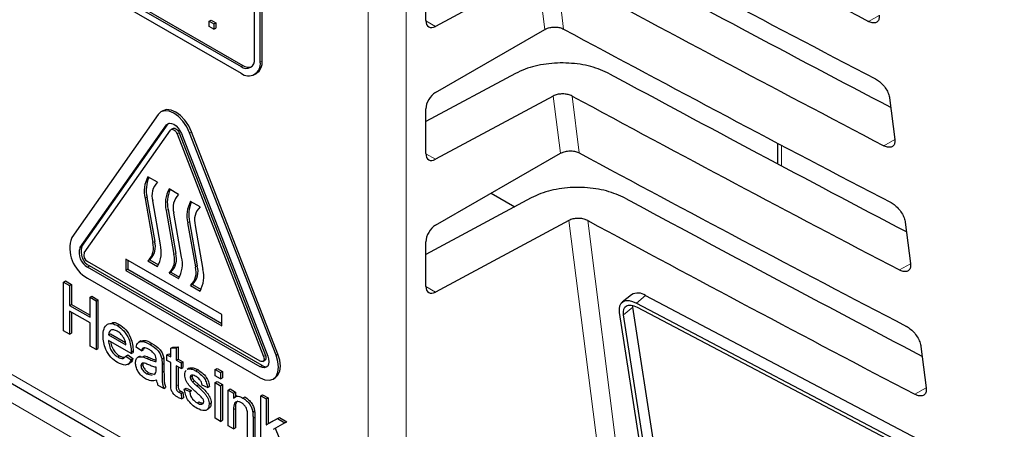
# Paper-space layout 'Blatt2' of a CAD drawing. Header units: millimetres. Extents: x 5 to 418, y 2 to 292.
# Tile 33 of 60: x 96.07 to 110.58, y 168.61 to 174.65. Entities that reach past the tile are written whole.
import ezdxf

# ---------------------------------------------------------------- set-up
doc = ezdxf.new("R2010")
doc.units = ezdxf.units.MM

psp = doc.layouts.new('Blatt2')

# ---------------------------------------------------------------- linework, layer by layer
at = {"color": 7, "linetype": 'Continuous', "lineweight": 18}
for p, q in [((101.2, 166.72), (101.2, 194.048)), ((101.761, 194.045), (101.761, 166.717)), ((103.805, 174.512), (103.697, 175.364)), ((103.975, 175.364), (104.082, 174.516)), ((108.73, 174.717), (108.573, 174.629)), ((102.054, 174.638), (102.195, 174.556)), ((99.328, 173.963), (99.357, 173.98)), ((99.611, 174.029), (99.639, 174.045)), ((104.036, 172.685), (103.929, 173.529)), ((104.206, 173.529), (104.312, 172.69)), ((98.228, 173.102), (98.256, 173.119)), ((98.387, 172.97), (98.416, 172.986)), ((98.571, 172.986), (98.599, 173.002)), ((108.962, 172.886), (108.801, 172.796)), ((102.054, 172.678), (102.195, 172.597)), ((107.293, 172.803), (107.293, 172.5)), ((97.942, 172.036), (97.914, 172.02)), ((98.253, 171.857), (98.225, 171.841)), ((98.57, 171.674), (98.542, 171.658)), ((104.597, 168.242), (104.161, 171.694)), ((104.438, 171.694), (104.871, 168.265)), ((98.056, 171.386), (98.027, 171.37)), ((96.955, 171.291), (96.984, 171.308)), ((98.367, 171.207), (98.338, 171.19)), ((97.066, 171.007), (97.094, 171.024)), ((98.683, 171.024), (98.655, 171.008)), ((109.193, 171.055), (109.029, 170.964)), ((102.054, 170.719), (102.195, 170.637)), ((105.289, 170.586), (105.155, 170.476)), ((105.1, 170.414), (104.966, 170.304)), ((95.533, 169.665), (100.917, 166.557)), ((97.945, 169.658), (97.974, 169.674)), ((99.66, 169.689), (99.688, 169.705)), ((99.844, 169.706), (99.872, 169.722)), ((98.165, 169.57), (98.193, 169.586)), ((98.165, 169.457), (98.193, 169.474)), ((99.611, 169.538), (99.639, 169.554)), ((95.642, 169.183), (101.195, 165.977)), ((98.372, 169.254), (98.401, 169.27)), ((109.425, 169.225), (109.257, 169.131)), ((99.218, 168.903), (99.246, 168.919)), ((99.505, 168.777), (99.534, 168.793))]:
    psp.add_line(p, q, dxfattribs=at)
at = {"color": 7, "linetype": 'Continuous', "lineweight": 25}
for p, q in [((85.186, 182.03), (99.328, 173.865)), ((88.807, 180.037), (99.328, 173.963)), ((88.835, 180.054), (99.357, 173.98)), ((99.639, 174.045), (99.639, 178.618)), ((99.611, 174.029), (99.611, 178.601)), ((99.526, 174.078), (99.526, 177.083)), ((102.053, 174.641), (102.053, 175.3)), ((103.697, 175.364), (102.195, 174.556)), ((98.859, 174.633), (98.887, 174.65)), ((98.859, 174.633), (98.928, 174.593)), ((98.859, 174.554), (98.859, 174.633)), ((98.928, 174.514), (98.859, 174.554)), ((98.887, 174.65), (98.956, 174.61)), ((98.928, 174.593), (98.956, 174.61)), ((98.928, 174.593), (98.928, 174.514)), ((98.956, 174.61), (98.956, 174.53)), ((98.928, 174.514), (98.956, 174.53)), ((102.195, 173.582), (103.805, 174.512)), ((99.528, 173.846), (99.557, 173.862)), ((103.373, 173.861), (102.053, 173.152)), ((103.929, 173.529), (102.195, 172.597)), ((108.885, 173.5), (108.962, 172.889)), ((98.106, 173.255), (96.833, 171.444)), ((98.177, 173.311), (98.148, 173.294)), ((102.053, 172.681), (102.053, 173.34)), ((96.955, 171.291), (98.228, 173.102)), ((96.984, 171.308), (98.256, 173.119)), ((98.256, 173.119), (98.264, 173.127)), ((97.017, 171.215), (98.289, 173.026)), ((98.327, 173.051), (98.298, 173.035)), ((98.387, 172.97), (99.66, 169.689)), ((98.416, 172.986), (99.688, 169.705)), ((98.449, 172.975), (99.721, 169.695)), ((99.844, 169.706), (98.571, 172.986)), ((99.872, 169.722), (98.599, 173.002)), ((107.235, 172.834), (107.235, 172.531)), ((102.195, 171.623), (104.036, 172.685)), ((98.098, 172.257), (97.957, 172.338)), ((98.409, 172.077), (98.268, 172.159)), ((103.014, 172.096), (103.362, 171.895)), ((97.914, 172.02), (98.027, 171.37)), ((97.942, 172.036), (98.056, 171.386)), ((98.141, 171.334), (98.027, 171.984)), ((98.726, 171.894), (98.584, 171.976)), ((103.605, 172.026), (102.053, 171.192)), ((98.225, 171.841), (98.338, 171.19)), ((98.253, 171.857), (98.367, 171.207)), ((98.452, 171.154), (98.338, 171.804)), ((98.542, 171.658), (98.655, 171.008)), ((98.57, 171.674), (98.683, 171.024)), ((104.161, 171.694), (102.195, 170.637)), ((109.116, 171.669), (109.193, 171.059)), ((98.768, 170.971), (98.655, 171.622)), ((102.053, 170.722), (102.053, 171.38)), ((99.611, 169.619), (97.066, 171.089)), ((99.045, 170.305), (97.631, 171.122)), ((97.631, 171.122), (97.631, 170.958)), ((97.66, 171.105), (97.66, 170.975)), ((97.985, 171.114), (97.957, 171.097)), ((97.957, 171.097), (98.098, 171.016)), ((97.985, 171.114), (98.112, 171.04)), ((99.611, 169.538), (97.066, 171.007)), ((99.639, 169.554), (97.094, 171.024)), ((97.66, 170.975), (97.631, 170.958)), ((97.631, 170.958), (99.045, 170.142)), ((97.66, 170.975), (99.045, 170.175)), ((98.296, 170.934), (98.268, 170.918)), ((98.268, 170.918), (98.409, 170.836)), ((98.296, 170.934), (98.423, 170.86)), ((96.713, 170.786), (96.741, 170.803)), ((96.713, 170.068), (96.713, 170.786)), ((96.713, 170.786), (96.801, 170.736)), ((96.741, 170.803), (96.829, 170.752)), ((97.066, 170.844), (99.611, 169.374)), ((96.801, 170.736), (96.829, 170.752)), ((96.801, 170.736), (96.801, 170.441)), ((96.829, 170.752), (96.829, 170.457)), ((98.613, 170.751), (98.584, 170.735)), ((98.584, 170.735), (98.726, 170.653)), ((98.613, 170.751), (98.74, 170.678)), ((97.104, 170.561), (97.132, 170.577)), ((97.104, 170.561), (97.192, 170.51)), ((97.104, 170.266), (97.104, 170.561)), ((97.132, 170.577), (97.22, 170.526)), ((97.192, 170.51), (97.22, 170.526)), ((97.192, 170.51), (97.192, 169.791)), ((97.22, 170.526), (97.22, 169.808)), ((105.081, 170.599), (104.947, 170.489)), ((105.289, 170.586), (110.576, 167.803)), ((96.801, 170.441), (96.829, 170.457)), ((96.801, 170.441), (97.104, 170.266)), ((97.104, 170.183), (96.801, 170.358)), ((96.801, 170.358), (96.801, 170.017)), ((96.829, 170.457), (97.104, 170.298)), ((96.829, 170.342), (96.829, 170.033)), ((105.1, 170.414), (105.097, 170.443)), ((105.42, 168.343), (105.1, 170.414)), ((105.155, 170.476), (110.442, 167.692)), ((105.164, 170.417), (110.451, 167.633)), ((99.045, 170.142), (99.045, 170.305)), ((105.227, 168.263), (104.907, 170.335)), ((105.286, 168.233), (104.966, 170.304)), ((96.801, 170.017), (96.713, 170.068)), ((97.104, 169.842), (97.104, 170.183)), ((97.506, 170.144), (97.534, 170.161)), ((96.801, 170.017), (96.829, 170.033)), ((97.375, 170.008), (97.404, 170.024)), ((97.375, 170.008), (97.631, 169.86)), ((97.71, 169.732), (97.375, 169.925)), ((97.404, 170.024), (97.624, 169.897)), ((97.852, 169.917), (97.82, 169.899)), ((97.192, 169.791), (97.104, 169.842)), ((97.192, 169.791), (97.22, 169.808)), ((97.71, 169.755), (97.739, 169.771)), ((97.862, 169.773), (97.782, 169.828)), ((97.862, 169.773), (97.89, 169.789)), ((97.902, 169.815), (97.89, 169.789)), ((97.988, 169.866), (98.016, 169.882)), ((98.293, 169.809), (98.321, 169.825)), ((98.293, 169.809), (98.372, 169.815)), ((98.293, 169.681), (98.293, 169.809)), ((98.321, 169.825), (98.401, 169.831)), ((98.372, 169.815), (98.401, 169.831)), ((98.372, 169.815), (98.372, 169.635)), ((98.401, 169.831), (98.401, 169.651)), ((109.348, 169.838), (109.425, 169.228)), ((97.511, 169.681), (97.539, 169.697)), ((97.63, 169.695), (97.658, 169.711)), ((97.63, 169.695), (97.708, 169.641)), ((97.658, 169.711), (97.736, 169.657)), ((97.708, 169.641), (97.736, 169.657)), ((97.71, 169.732), (97.738, 169.748)), ((97.84, 169.695), (97.808, 169.676)), ((97.88, 169.682), (97.908, 169.699)), ((98.161, 169.651), (98.189, 169.667)), ((98.237, 169.713), (98.265, 169.729)), ((98.237, 169.63), (98.237, 169.713)), ((98.237, 169.713), (98.293, 169.681)), ((98.293, 169.598), (98.237, 169.63)), ((98.265, 169.729), (98.293, 169.714)), ((98.372, 169.635), (98.401, 169.651)), ((98.372, 169.635), (98.444, 169.593)), ((98.401, 169.651), (98.473, 169.61)), ((99.651, 169.615), (99.679, 169.632)), ((95.616, 169.482), (101, 166.374)), ((97.658, 169.572), (97.69, 169.591)), ((97.854, 169.553), (97.882, 169.57)), ((98.077, 169.502), (98.077, 169.529)), ((98.165, 169.57), (98.165, 169.457)), ((98.193, 169.586), (98.193, 169.474)), ((98.293, 169.303), (98.293, 169.598)), ((98.444, 169.51), (98.372, 169.552)), ((98.372, 169.552), (98.372, 169.254)), ((98.401, 169.536), (98.401, 169.27)), ((98.444, 169.593), (98.473, 169.61)), ((98.444, 169.593), (98.444, 169.51)), ((98.444, 169.51), (98.473, 169.527)), ((98.473, 169.61), (98.473, 169.527)), ((98.565, 169.515), (98.533, 169.497)), ((98.538, 169.496), (98.55, 169.505)), ((98.55, 169.505), (98.578, 169.521)), ((98.567, 169.513), (98.578, 169.521)), ((98.661, 169.477), (98.69, 169.494)), ((98.947, 169.497), (98.975, 169.513)), ((98.947, 169.405), (98.947, 169.497)), ((98.947, 169.497), (99.027, 169.451)), ((98.975, 169.513), (99.055, 169.467)), ((99.027, 169.451), (99.055, 169.467)), ((99.055, 169.467), (99.055, 169.375)), ((97.941, 169.432), (97.969, 169.449)), ((97.941, 169.432), (98.02, 169.411)), ((97.969, 169.449), (98.048, 169.427)), ((98.044, 169.425), (98.065, 169.436)), ((98.58, 169.381), (98.608, 169.398)), ((98.588, 169.349), (98.617, 169.365)), ((98.615, 169.313), (98.643, 169.329)), ((99.027, 169.359), (98.947, 169.405)), ((99.027, 169.451), (99.027, 169.359)), ((99.027, 169.359), (99.055, 169.375)), ((99.801, 169.356), (99.829, 169.372)), ((98.189, 169.216), (98.109, 169.262)), ((98.189, 169.216), (98.217, 169.232)), ((98.413, 169.16), (98.441, 169.176)), ((98.492, 169.206), (98.52, 169.223)), ((98.492, 169.206), (98.572, 169.17)), ((98.52, 169.223), (98.6, 169.186)), ((98.572, 169.17), (98.6, 169.186)), ((98.675, 169.258), (98.703, 169.274)), ((98.835, 169.23), (98.755, 169.266)), ((98.835, 169.23), (98.863, 169.246)), ((98.947, 169.303), (98.975, 169.32)), ((98.947, 169.303), (99.027, 169.257)), ((98.947, 168.778), (98.947, 169.303)), ((98.975, 169.32), (99.055, 169.274)), ((99.027, 169.257), (99.055, 169.274)), ((99.027, 169.257), (99.027, 168.732)), ((99.055, 169.274), (99.055, 168.748)), ((99.138, 169.193), (99.167, 169.209)), ((99.138, 168.668), (99.138, 169.193)), ((99.138, 169.193), (99.218, 169.147)), ((99.167, 169.209), (99.246, 169.163)), ((98.444, 169.144), (98.473, 169.161)), ((98.444, 169.144), (98.452, 169.062)), ((98.452, 169.062), (98.481, 169.079)), ((98.473, 169.161), (98.481, 169.079)), ((99.218, 169.147), (99.246, 169.163)), ((99.218, 169.147), (99.218, 169.073)), ((99.268, 169.108), (99.236, 169.089)), ((99.246, 169.163), (99.246, 169.095)), ((99.357, 169.076), (99.385, 169.092)), ((99.618, 169.109), (99.647, 169.125)), ((99.618, 168.39), (99.618, 169.109)), ((99.618, 169.109), (99.698, 169.063)), ((99.647, 169.125), (99.726, 169.079)), ((99.698, 169.063), (99.726, 169.079)), ((99.698, 169.063), (99.698, 168.682)), ((99.726, 169.079), (99.726, 168.698)), ((98.682, 169.005), (98.71, 169.021)), ((98.816, 168.897), (98.848, 168.916)), ((98.859, 168.987), (98.887, 169.003)), ((99.218, 168.903), (99.218, 168.622)), ((99.246, 168.919), (99.246, 168.638)), ((99.027, 168.732), (98.947, 168.778)), ((99.027, 168.732), (99.055, 168.748)), ((99.425, 168.502), (99.425, 168.815)), ((99.501, 168.865), (99.529, 168.882)), ((99.505, 168.777), (99.505, 168.456)), ((99.534, 168.793), (99.534, 168.472)), ((99.698, 168.682), (99.865, 168.773)), ((99.726, 168.698), (99.893, 168.79)), ((99.865, 168.773), (99.893, 168.79)), ((99.865, 168.773), (99.976, 168.709)), ((99.893, 168.79), (100.004, 168.725)), ((99.218, 168.622), (99.138, 168.668)), ((99.218, 168.622), (99.246, 168.638)), ((99.698, 168.682), (99.726, 168.698)), ((99.976, 168.709), (99.801, 168.614)), ((99.83, 168.629), (100.012, 168.196)), ((99.976, 168.709), (100.004, 168.725))]:
    psp.add_line(p, q, dxfattribs=at)
at = {"color": 7, "linetype": 'Continuous', "lineweight": 25, "flags": 128}
for points in [[(98.571, 172.986), (98.528, 173.075), (98.473, 173.156), (98.408, 173.225), (98.338, 173.276), (98.269, 173.305), (98.204, 173.312), (98.148, 173.294), (98.106, 173.255)], [(98.599, 173.002), (98.557, 173.091), (98.501, 173.173), (98.436, 173.241), (98.367, 173.292), (98.297, 173.321), (98.232, 173.328), (98.177, 173.311)], [(98.228, 173.102), (98.248, 173.121), (98.275, 173.129), (98.305, 173.126), (98.338, 173.112), (98.371, 173.088), (98.402, 173.056), (98.428, 173.017), (98.449, 172.975)], [(98.289, 173.026), (98.298, 173.035), (98.31, 173.038), (98.324, 173.037), (98.338, 173.031), (98.353, 173.02), (98.367, 173.005), (98.378, 172.988), (98.387, 172.97)], [(98.327, 173.051), (98.338, 173.054), (98.352, 173.053), (98.367, 173.047), (98.381, 173.036), (98.395, 173.022), (98.407, 173.005), (98.416, 172.986)], [(104.907, 170.335), (104.904, 170.39), (104.912, 170.436), (104.931, 170.473), (104.961, 170.499), (105, 170.512), (105.046, 170.513), (105.099, 170.501), (105.155, 170.476)], [(104.966, 170.304), (104.963, 170.348), (104.97, 170.385), (104.985, 170.415), (105.009, 170.435), (105.04, 170.446), (105.077, 170.446), (105.119, 170.437), (105.164, 170.417)], [(99.611, 169.374), (99.681, 169.345), (99.746, 169.338), (99.801, 169.356), (99.844, 169.395), (99.871, 169.455), (99.88, 169.53), (99.871, 169.615), (99.844, 169.706)], [(99.721, 169.695), (99.734, 169.652), (99.738, 169.611), (99.734, 169.576), (99.721, 169.548), (99.701, 169.529), (99.675, 169.521), (99.644, 169.524), (99.611, 169.538)], [(99.66, 169.689), (99.666, 169.67), (99.668, 169.652), (99.666, 169.636), (99.66, 169.624), (99.651, 169.615), (99.639, 169.612), (99.626, 169.613), (99.611, 169.619)], [(99.688, 169.705), (99.694, 169.686), (99.696, 169.668), (99.694, 169.653), (99.688, 169.64), (99.679, 169.632), (99.679, 169.632)], [(99.829, 169.372), (99.829, 169.372), (99.872, 169.412), (99.899, 169.471), (99.908, 169.546), (99.899, 169.632), (99.872, 169.722)]]:
    psp.add_lwpolyline(points, dxfattribs=at)
at = {"color": 7, "linetype": 'Continuous', "lineweight": 25}
for centre, radius, start, end in [((99.406, 174.058), 0.122, 230.7967, 9.214), ((99.439, 174.001), 0.175, 230.7967, 9.214), ((99.441, 174.101), 0.148, 235.1435, 285.9932), ((99.443, 174.023), 0.197, 305.0133, 6.2988), ((98.348, 172.124), 0.446, 151.2948, 193.471), ((98.396, 172.141), 0.465, 156.0079, 192.994), ((98.286, 172.062), 0.271, 134.1226, 196.8042), ((98.659, 171.944), 0.446, 151.2948, 193.471), ((98.707, 171.961), 0.465, 156.0079, 192.994), ((98.598, 171.883), 0.271, 134.1226, 196.8042), ((98.976, 171.762), 0.446, 151.2948, 193.471), ((99.023, 171.779), 0.465, 156.0079, 192.994), ((98.914, 171.7), 0.271, 134.1226, 196.8042), ((97.307, 171.283), 0.501, 161.2216, 241.1898), ((97.768, 171.292), 0.271, 314.1226, 16.8042), ((97.796, 171.308), 0.271, 314.1226, 16.8042), ((97.18, 171.215), 0.237, 161.2216, 241.1898), ((97.208, 171.231), 0.237, 161.2216, 241.1898), ((97.116, 171.181), 0.105, 161.2216, 241.1898), ((97.707, 171.23), 0.446, 331.2948, 13.471), ((98.079, 171.112), 0.271, 314.1226, 16.8042), ((98.107, 171.128), 0.271, 314.1226, 16.8042), ((98.018, 171.05), 0.446, 331.2948, 13.471), ((98.396, 170.929), 0.271, 314.1226, 16.8042), ((98.424, 170.946), 0.271, 314.1226, 16.8042), ((98.334, 170.867), 0.446, 331.2948, 13.471), ((105.175, 170.432), 0.192, 53.5574, 119.3321), ((99.695, 169.635), 0.0975, 235.5354, 281.5607)]:
    psp.add_arc(centre, radius, start, end, dxfattribs=at)
for centre, major_axis, ratio, start_param, end_param in [((374.841, 338.858), (396.838, -5.895), 0.567125, 3.968787, 3.985327), ((376.154, 350.03), (398.543, 6.133), 0.587275, 3.951189, 3.967652), ((374.842, 336.899), (395.71, -5.878), 0.567125, 3.96883, 3.983847), ((374.841, 336.898), (396.517, -5.89), 0.567125, 3.968828, 3.985368), ((102.197, 174.721), (0.103, 0.172), 0.587369, 2.36515, 3.918493), ((376.154, 348.07), (398.221, 6.128), 0.587275, 3.95123, 3.967692), ((374.843, 334.939), (395.389, -5.874), 0.567125, 3.968872, 3.983901), ((102.197, 173.42), (0.103, 0.172), 0.587369, 0.811807, 2.36515), ((374.842, 334.939), (396.196, -5.886), 0.567125, 3.96887, 3.985408), ((102.197, 172.761), (0.103, 0.172), 0.587369, 2.36515, 3.918493), ((376.153, 346.11), (397.9, 6.123), 0.587275, 3.951271, 3.967733), ((374.843, 332.98), (395.068, -5.869), 0.567125, 3.968913, 3.983955), ((374.842, 332.979), (395.875, -5.881), 0.567125, 3.968911, 3.985449), ((102.197, 171.461), (0.103, 0.172), 0.587369, 0.811807, 2.36515), ((102.197, 170.802), (0.103, 0.172), 0.587369, 2.36515, 3.918493)]:
    psp.add_ellipse(centre, major_axis=major_axis, ratio=ratio, start_param=start_param, end_param=end_param, dxfattribs=at)
for points, knots in [([(108.73, 174.72), (108.731, 174.711), (108.733, 174.681), (108.723, 174.64), (108.691, 174.61), (108.643, 174.603), (108.601, 174.615), (108.577, 174.627), (108.573, 174.629)], [0, 0, 0, 0, 0.101065, 0.31786, 0.533256, 0.746531, 0.958331, 1, 1, 1, 1]), ([(103.805, 174.512), (103.823, 174.52), (103.859, 174.537), (103.927, 174.548), (103.995, 174.546), (104.048, 174.533), (104.073, 174.52), (104.082, 174.516)], [0, 0, 0, 0, 0.223654, 0.447331, 0.670322, 0.891888, 1, 1, 1, 1]), ([(104.76, 173.858), (104.671, 173.897), (104.493, 173.976), (104.158, 174.024), (103.82, 174.011), (103.551, 173.947), (103.42, 173.883), (103.373, 173.861)], [0, 0, 0, 0, 0.218819, 0.437594, 0.657606, 0.880034, 1, 1, 1, 1]), ([(108.679, 173.782), (108.688, 173.776), (108.718, 173.759), (108.769, 173.717), (108.823, 173.652), (108.864, 173.581), (108.88, 173.529), (108.884, 173.504), (108.885, 173.5)], [0, 0, 0, 0, 0.0996319, 0.3119456, 0.5256103, 0.7413895, 0.9586918, 1, 1, 1, 1]), ([(104.206, 173.529), (104.189, 173.536), (104.153, 173.552), (104.086, 173.562), (104.018, 173.559), (103.965, 173.546), (103.938, 173.534), (103.929, 173.529)], [0, 0, 0, 0, 0.218819, 0.437593, 0.657605, 0.880033, 1, 1, 1, 1]), ([(108.962, 172.889), (108.963, 172.879), (108.965, 172.849), (108.954, 172.807), (108.921, 172.777), (108.872, 172.77), (108.829, 172.782), (108.805, 172.795), (108.801, 172.796)], [0, 0, 0, 0, 0.10371, 0.320486, 0.535856, 0.749107, 0.960896, 1, 1, 1, 1]), ([(104.036, 172.685), (104.054, 172.694), (104.09, 172.711), (104.157, 172.722), (104.226, 172.719), (104.278, 172.706), (104.304, 172.694), (104.312, 172.69)], [0, 0, 0, 0, 0.22366, 0.447343, 0.67034, 0.891912, 1, 1, 1, 1]), ([(104.991, 172.023), (104.902, 172.062), (104.724, 172.141), (104.39, 172.189), (104.051, 172.176), (103.783, 172.112), (103.651, 172.048), (103.605, 172.026)], [0, 0, 0, 0, 0.218825, 0.437606, 0.657624, 0.880059, 1, 1, 1, 1]), ([(108.906, 171.957), (108.916, 171.952), (108.947, 171.934), (108.999, 171.89), (109.054, 171.824), (109.095, 171.751), (109.112, 171.699), (109.116, 171.673), (109.116, 171.669)], [0, 0, 0, 0, 0.102208, 0.314542, 0.528235, 0.744041, 0.961357, 1, 1, 1, 1]), ([(104.438, 171.694), (104.42, 171.701), (104.385, 171.717), (104.318, 171.727), (104.25, 171.724), (104.197, 171.711), (104.17, 171.699), (104.161, 171.694)], [0, 0, 0, 0, 0.218825, 0.437606, 0.657623, 0.880057, 1, 1, 1, 1]), ([(109.193, 171.059), (109.194, 171.048), (109.197, 171.017), (109.185, 170.974), (109.151, 170.943), (109.101, 170.937), (109.057, 170.95), (109.033, 170.962), (109.029, 170.964)], [0, 0, 0, 0, 0.106236, 0.322993, 0.538338, 0.751567, 0.963346, 1, 1, 1, 1]), ([(97.295, 169.99), (97.297, 170.027), (97.301, 170.103), (97.352, 170.17), (97.426, 170.183), (97.479, 170.157), (97.506, 170.144)], [0, 0, 0, 0, 0.280748, 0.559775, 0.779666, 1, 1, 1, 1]), ([(97.505, 170.062), (97.487, 170.07), (97.452, 170.087), (97.409, 170.08), (97.382, 170.052), (97.377, 170.023), (97.375, 170.008)], [0, 0, 0, 0, 0.28019, 0.559728, 0.779642, 1, 1, 1, 1]), ([(97.428, 170.186), (97.437, 170.189), (97.468, 170.196), (97.507, 170.175), (97.534, 170.161)], [0, 0, 0, 0, 0.29546, 1, 1, 1, 1]), ([(97.601, 169.962), (97.585, 169.986), (97.557, 170.028), (97.521, 170.051), (97.505, 170.062)], [0, 0, 0, 0, 0.5585118, 1, 1, 1, 1]), ([(97.506, 170.144), (97.539, 170.121), (97.605, 170.074), (97.675, 169.957), (97.706, 169.847), (97.709, 169.786), (97.71, 169.755)], [0, 0, 0, 0, 0.2793662, 0.5583982, 0.7788851, 1, 1, 1, 1]), ([(97.534, 170.161), (97.567, 170.137), (97.633, 170.09), (97.703, 169.973), (97.735, 169.863), (97.737, 169.802), (97.739, 169.771)], [0, 0, 0, 0, 0.2793662, 0.5583982, 0.7788851, 1, 1, 1, 1]), ([(109.132, 170.133), (109.143, 170.127), (109.175, 170.109), (109.228, 170.064), (109.284, 169.996), (109.327, 169.921), (109.343, 169.868), (109.347, 169.842), (109.348, 169.838)], [0, 0, 0, 0, 0.104669, 0.317023, 0.530743, 0.746575, 0.963905, 1, 1, 1, 1]), ([(97.51, 169.598), (97.476, 169.621), (97.409, 169.667), (97.334, 169.784), (97.3, 169.896), (97.297, 169.958), (97.295, 169.99)], [0, 0, 0, 0, 0.279952, 0.558661, 0.778994, 1, 1, 1, 1]), ([(97.375, 169.925), (97.378, 169.9), (97.383, 169.849), (97.416, 169.773), (97.462, 169.714), (97.495, 169.692), (97.511, 169.681)], [0, 0, 0, 0, 0.280633, 0.559687, 0.779661, 1, 1, 1, 1]), ([(97.409, 169.905), (97.411, 169.892), (97.415, 169.853), (97.445, 169.789), (97.491, 169.73), (97.523, 169.708), (97.539, 169.697)], [0, 0, 0, 0, 0.1718182, 0.4930833, 0.7463308, 1, 1, 1, 1]), ([(97.631, 169.86), (97.628, 169.879), (97.625, 169.913), (97.608, 169.947), (97.601, 169.962)], [0, 0, 0, 0, 0.560674, 1, 1, 1, 1]), ([(97.782, 169.828), (97.789, 169.853), (97.804, 169.901), (97.883, 169.919), (97.948, 169.886), (97.988, 169.866)], [0, 0, 0, 0, 0.2804297, 0.5593032, 1, 1, 1, 1]), ([(97.854, 169.912), (97.869, 169.919), (97.914, 169.938), (97.975, 169.905), (98.016, 169.882)], [0, 0, 0, 0, 0.323837, 1, 1, 1, 1]), ([(97.739, 169.771), (97.739, 169.767), (97.738, 169.759), (97.738, 169.751), (97.738, 169.748)], [0, 0, 0, 0, 0.559999, 1, 1, 1, 1]), ([(97.974, 169.791), (97.96, 169.799), (97.933, 169.813), (97.895, 169.821), (97.872, 169.802), (97.865, 169.783), (97.862, 169.773)], [0, 0, 0, 0, 0.280855, 0.559751, 0.7795, 1, 1, 1, 1]), ([(98.057, 169.716), (98.042, 169.733), (98.017, 169.766), (97.987, 169.783), (97.974, 169.791)], [0, 0, 0, 0, 0.557871, 1, 1, 1, 1]), ([(97.988, 169.866), (98.03, 169.839), (98.088, 169.802), (98.147, 169.713), (98.157, 169.672), (98.161, 169.651)], [0, 0, 0, 0, 0.559253, 0.779195, 1, 1, 1, 1]), ([(98.016, 169.882), (98.058, 169.856), (98.116, 169.819), (98.176, 169.729), (98.185, 169.688), (98.189, 169.667)], [0, 0, 0, 0, 0.559253, 0.779195, 1, 1, 1, 1]), ([(97.708, 169.641), (97.699, 169.62), (97.681, 169.578), (97.611, 169.551), (97.548, 169.58), (97.51, 169.598)], [0, 0, 0, 0, 0.280613, 0.560833, 1, 1, 1, 1]), ([(97.511, 169.681), (97.525, 169.674), (97.552, 169.66), (97.599, 169.655), (97.618, 169.68), (97.63, 169.695)], [0, 0, 0, 0, 0.281282, 0.561906, 1, 1, 1, 1]), ([(97.539, 169.697), (97.553, 169.689), (97.578, 169.676), (97.6, 169.677), (97.609, 169.677)], [0, 0, 0, 0, 0.568403, 1, 1, 1, 1]), ([(97.736, 169.657), (97.728, 169.634), (97.718, 169.604), (97.694, 169.596), (97.688, 169.595)], [0, 0, 0, 0, 0.776004, 1, 1, 1, 1]), ([(97.71, 169.755), (97.71, 169.751), (97.71, 169.743), (97.71, 169.735), (97.71, 169.732)], [0, 0, 0, 0, 0.559999, 1, 1, 1, 1]), ([(97.774, 169.594), (97.776, 169.613), (97.779, 169.649), (97.814, 169.69), (97.855, 169.685), (97.88, 169.682)], [0, 0, 0, 0, 0.280458, 0.560983, 1, 1, 1, 1]), ([(97.88, 169.682), (97.892, 169.678), (97.914, 169.671), (97.936, 169.662), (97.945, 169.658)], [0, 0, 0, 0, 0.5599184, 1, 1, 1, 1]), ([(97.908, 169.699), (97.92, 169.695), (97.942, 169.688), (97.964, 169.678), (97.974, 169.674)], [0, 0, 0, 0, 0.5599184, 1, 1, 1, 1]), ([(97.945, 169.658), (97.97, 169.647), (98.015, 169.628), (98.058, 169.617), (98.077, 169.612)], [0, 0, 0, 0, 0.560185, 1, 1, 1, 1]), ([(97.974, 169.674), (97.999, 169.663), (98.034, 169.648), (98.067, 169.639), (98.077, 169.636)], [0, 0, 0, 0, 0.7156486, 1, 1, 1, 1]), ([(98.077, 169.633), (98.077, 169.648), (98.077, 169.675), (98.063, 169.703), (98.057, 169.716)], [0, 0, 0, 0, 0.561903, 1, 1, 1, 1]), ([(98.077, 169.612), (98.077, 169.616), (98.077, 169.623), (98.077, 169.63), (98.077, 169.633)], [0, 0, 0, 0, 0.560023, 1, 1, 1, 1]), ([(98.161, 169.651), (98.163, 169.635), (98.165, 169.608), (98.165, 169.581), (98.165, 169.57)], [0, 0, 0, 0, 0.559817, 1, 1, 1, 1]), ([(98.189, 169.667), (98.191, 169.652), (98.193, 169.624), (98.193, 169.598), (98.193, 169.586)], [0, 0, 0, 0, 0.559817, 1, 1, 1, 1]), ([(97.923, 169.36), (97.902, 169.373), (97.861, 169.4), (97.809, 169.465), (97.778, 169.535), (97.776, 169.575), (97.774, 169.594)], [0, 0, 0, 0, 0.280815, 0.55969, 0.779696, 1, 1, 1, 1]), ([(97.957, 169.569), (97.935, 169.58), (97.906, 169.593), (97.876, 169.592), (97.864, 169.585), (97.856, 169.572), (97.854, 169.56), (97.854, 169.553)], [0, 0, 0, 0, 0.50028, 0.625326, 0.750269, 0.875147, 1, 1, 1, 1]), ([(97.854, 169.553), (97.855, 169.544), (97.856, 169.526), (97.871, 169.497), (97.898, 169.46), (97.923, 169.444), (97.941, 169.432)], [0, 0, 0, 0, 0.186565, 0.373467, 0.560613, 1, 1, 1, 1]), ([(97.887, 169.591), (97.886, 169.59), (97.883, 169.585), (97.882, 169.576), (97.882, 169.57)], [0, 0, 0, 0, 0.239444, 1, 1, 1, 1]), ([(97.882, 169.57), (97.883, 169.561), (97.885, 169.542), (97.899, 169.513), (97.926, 169.477), (97.952, 169.46), (97.969, 169.449)], [0, 0, 0, 0, 0.186565, 0.373467, 0.560613, 1, 1, 1, 1]), ([(98.077, 169.529), (98.055, 169.534), (98.016, 169.544), (97.975, 169.562), (97.957, 169.569)], [0, 0, 0, 0, 0.5597597, 1, 1, 1, 1]), ([(98.065, 169.436), (98.069, 169.447), (98.077, 169.466), (98.077, 169.491), (98.077, 169.502)], [0, 0, 0, 0, 0.558995, 1, 1, 1, 1]), ([(98.193, 169.474), (98.193, 169.447), (98.194, 169.404), (98.195, 169.343), (98.2, 169.289), (98.212, 169.251), (98.217, 169.232)], [0, 0, 0, 0, 0.340206, 0.560339, 0.780175, 1, 1, 1, 1]), ([(98.5, 169.418), (98.501, 169.444), (98.503, 169.471), (98.518, 169.482), (98.519, 169.482)], [0, 0, 0, 0, 0.941621, 1, 1, 1, 1]), ([(98.55, 169.505), (98.57, 169.505), (98.605, 169.507), (98.644, 169.486), (98.661, 169.477)], [0, 0, 0, 0, 0.558938, 1, 1, 1, 1]), ([(98.578, 169.521), (98.598, 169.522), (98.633, 169.523), (98.672, 169.503), (98.69, 169.494)], [0, 0, 0, 0, 0.558938, 1, 1, 1, 1]), ([(98.661, 169.477), (98.684, 169.463), (98.728, 169.434), (98.788, 169.371), (98.825, 169.296), (98.832, 169.252), (98.835, 169.23)], [0, 0, 0, 0, 0.2807369, 0.5604275, 0.7794497, 1, 1, 1, 1]), ([(98.69, 169.494), (98.712, 169.479), (98.757, 169.45), (98.816, 169.388), (98.853, 169.312), (98.86, 169.268), (98.863, 169.246)], [0, 0, 0, 0, 0.2807369, 0.5604275, 0.7794497, 1, 1, 1, 1]), ([(98.085, 169.34), (98.058, 169.332), (98.009, 169.319), (97.949, 169.347), (97.923, 169.36)], [0, 0, 0, 0, 0.559971, 1, 1, 1, 1]), ([(98.109, 169.262), (98.103, 169.276), (98.092, 169.303), (98.087, 169.329), (98.085, 169.34)], [0, 0, 0, 0, 0.559697, 1, 1, 1, 1]), ([(98.165, 169.457), (98.165, 169.431), (98.165, 169.388), (98.167, 169.327), (98.172, 169.273), (98.183, 169.235), (98.189, 169.216)], [0, 0, 0, 0, 0.340206, 0.560339, 0.780175, 1, 1, 1, 1]), ([(98.677, 169.152), (98.637, 169.187), (98.586, 169.231), (98.534, 169.301), (98.508, 169.354), (98.503, 169.392), (98.5, 169.418)], [0, 0, 0, 0, 0.501321, 0.626592, 0.751817, 1, 1, 1, 1]), ([(98.667, 169.391), (98.648, 169.402), (98.619, 169.418), (98.591, 169.41), (98.581, 169.397), (98.58, 169.387), (98.58, 169.381)], [0, 0, 0, 0, 0.4997698, 0.7490947, 0.8745923, 1, 1, 1, 1]), ([(98.58, 169.381), (98.58, 169.375), (98.581, 169.365), (98.586, 169.354), (98.588, 169.349)], [0, 0, 0, 0, 0.559236, 1, 1, 1, 1]), ([(98.588, 169.349), (98.593, 169.342), (98.6, 169.328), (98.61, 169.318), (98.615, 169.313)], [0, 0, 0, 0, 0.5590842, 1, 1, 1, 1]), ([(98.611, 169.413), (98.611, 169.413), (98.608, 169.409), (98.608, 169.403), (98.608, 169.398)], [0, 0, 0, 0, 0.0206726, 1, 1, 1, 1]), ([(98.608, 169.398), (98.609, 169.392), (98.609, 169.381), (98.614, 169.37), (98.617, 169.365)], [0, 0, 0, 0, 0.559236, 1, 1, 1, 1]), ([(98.617, 169.365), (98.621, 169.358), (98.628, 169.345), (98.638, 169.334), (98.643, 169.329)], [0, 0, 0, 0, 0.5590842, 1, 1, 1, 1]), ([(98.643, 169.329), (98.654, 169.319), (98.674, 169.3), (98.694, 169.282), (98.703, 169.274)], [0, 0, 0, 0, 0.559965, 1, 1, 1, 1]), ([(98.755, 169.266), (98.753, 169.281), (98.747, 169.309), (98.714, 169.36), (98.685, 169.379), (98.667, 169.391)], [0, 0, 0, 0, 0.280304, 0.560237, 1, 1, 1, 1]), ([(98.396, 169.087), (98.383, 169.095), (98.358, 169.11), (98.322, 169.148), (98.288, 169.22), (98.291, 169.269), (98.293, 169.303)], [0, 0, 0, 0, 0.1874327, 0.3738211, 0.5594622, 1, 1, 1, 1]), ([(98.372, 169.254), (98.371, 169.237), (98.37, 169.216), (98.383, 169.188), (98.395, 169.171), (98.406, 169.165), (98.413, 169.16)], [0, 0, 0, 0, 0.499596, 0.625239, 0.750354, 1, 1, 1, 1]), ([(98.401, 169.27), (98.4, 169.254), (98.398, 169.233), (98.411, 169.205), (98.423, 169.188), (98.434, 169.181), (98.441, 169.176)], [0, 0, 0, 0, 0.499596, 0.625239, 0.750354, 1, 1, 1, 1]), ([(98.441, 169.176), (98.447, 169.173), (98.458, 169.168), (98.468, 169.163), (98.473, 169.161)], [0, 0, 0, 0, 0.559965, 1, 1, 1, 1]), ([(98.681, 168.922), (98.656, 168.938), (98.606, 168.97), (98.541, 169.047), (98.505, 169.132), (98.496, 169.182), (98.492, 169.206)], [0, 0, 0, 0, 0.280739, 0.559297, 0.779311, 1, 1, 1, 1]), ([(98.615, 169.313), (98.626, 169.302), (98.646, 169.284), (98.666, 169.266), (98.675, 169.258)], [0, 0, 0, 0, 0.559965, 1, 1, 1, 1]), ([(98.675, 169.258), (98.716, 169.222), (98.768, 169.177), (98.823, 169.106), (98.844, 169.066), (98.857, 169.024), (98.858, 168.999), (98.859, 168.987)], [0, 0, 0, 0, 0.5004464, 0.6253959, 0.750274, 0.8750687, 1, 1, 1, 1]), ([(98.703, 169.274), (98.745, 169.238), (98.796, 169.193), (98.851, 169.123), (98.872, 169.083), (98.886, 169.041), (98.887, 169.016), (98.887, 169.003)], [0, 0, 0, 0, 0.5004464, 0.6253959, 0.750274, 0.8750687, 1, 1, 1, 1]), ([(109.425, 169.228), (109.426, 169.217), (109.428, 169.185), (109.416, 169.141), (109.381, 169.11), (109.33, 169.103), (109.285, 169.117), (109.261, 169.129), (109.257, 169.131)], [0, 0, 0, 0, 0.108649, 0.325389, 0.54071, 0.753917, 0.965688, 1, 1, 1, 1]), ([(98.452, 169.062), (98.442, 169.066), (98.423, 169.072), (98.404, 169.082), (98.396, 169.087)], [0, 0, 0, 0, 0.560078, 1, 1, 1, 1]), ([(98.413, 169.16), (98.419, 169.157), (98.429, 169.151), (98.44, 169.146), (98.444, 169.144)], [0, 0, 0, 0, 0.559965, 1, 1, 1, 1]), ([(98.572, 169.17), (98.575, 169.151), (98.581, 169.114), (98.62, 169.046), (98.658, 169.021), (98.682, 169.005)], [0, 0, 0, 0, 0.281314, 0.561069, 1, 1, 1, 1]), ([(98.752, 169.081), (98.738, 169.095), (98.714, 169.12), (98.688, 169.142), (98.677, 169.152)], [0, 0, 0, 0, 0.559788, 1, 1, 1, 1]), ([(98.779, 169.023), (98.779, 169.029), (98.778, 169.04), (98.768, 169.061), (98.758, 169.074), (98.752, 169.081)], [0, 0, 0, 0, 0.279757, 0.559839, 1, 1, 1, 1]), ([(99.218, 169.073), (99.227, 169.082), (99.246, 169.099), (99.293, 169.106), (99.333, 169.087), (99.357, 169.076)], [0, 0, 0, 0, 0.280554, 0.560815, 1, 1, 1, 1]), ([(99.357, 169.076), (99.375, 169.063), (99.412, 169.039), (99.46, 168.983), (99.49, 168.921), (99.497, 168.884), (99.501, 168.865)], [0, 0, 0, 0, 0.280216, 0.559971, 0.779636, 1, 1, 1, 1]), ([(99.385, 169.092), (99.403, 169.08), (99.44, 169.055), (99.488, 169), (99.518, 168.937), (99.526, 168.9), (99.529, 168.882)], [0, 0, 0, 0, 0.280216, 0.559971, 0.779636, 1, 1, 1, 1]), ([(98.859, 168.987), (98.855, 168.961), (98.848, 168.91), (98.781, 168.877), (98.719, 168.905), (98.681, 168.922)], [0, 0, 0, 0, 0.279926, 0.560038, 1, 1, 1, 1]), ([(98.682, 169.005), (98.694, 168.998), (98.718, 168.985), (98.751, 168.98), (98.774, 168.993), (98.778, 169.013), (98.779, 169.023)], [0, 0, 0, 0, 0.281188, 0.560952, 0.781095, 1, 1, 1, 1]), ([(98.71, 169.021), (98.722, 169.014), (98.744, 169.002), (98.764, 169.001), (98.773, 169.001)], [0, 0, 0, 0, 0.560785, 1, 1, 1, 1]), ([(98.887, 169.003), (98.885, 168.976), (98.881, 168.936), (98.853, 168.925), (98.844, 168.922)], [0, 0, 0, 0, 0.679034, 1, 1, 1, 1]), ([(99.334, 169.006), (99.321, 169.012), (99.294, 169.025), (99.258, 169.024), (99.22, 168.993), (99.219, 168.94), (99.218, 168.903)], [0, 0, 0, 0, 0.187273, 0.374362, 0.56054, 1, 1, 1, 1]), ([(99.279, 169.03), (99.273, 169.026), (99.246, 169.007), (99.246, 168.958), (99.246, 168.919)], [0, 0, 0, 0, 0.217533, 1, 1, 1, 1]), ([(99.425, 168.815), (99.425, 168.834), (99.425, 168.871), (99.409, 168.931), (99.372, 168.98), (99.347, 168.997), (99.334, 169.006)], [0, 0, 0, 0, 0.28168, 0.559785, 0.779587, 1, 1, 1, 1]), ([(99.501, 168.865), (99.503, 168.849), (99.505, 168.818), (99.505, 168.79), (99.505, 168.777)], [0, 0, 0, 0, 0.559791, 1, 1, 1, 1]), ([(99.529, 168.882), (99.531, 168.865), (99.534, 168.835), (99.534, 168.806), (99.534, 168.793)], [0, 0, 0, 0, 0.559791, 1, 1, 1, 1])]:
    psp.add_open_spline(points, degree=3, knots=knots, dxfattribs=at)
at = {"color": 7, "linetype": 'Continuous', "lineweight": 18}
for points, knots in [([(83.513, 169.911), (84.975, 168.881), (87.906, 166.815), (92.311, 164.133), (96.706, 161.74), (99.605, 160.436), (101.058, 159.783)], [0, 0, 0, 0, 0.250822, 0.502682, 0.750834, 1, 1, 1, 1]), ([(101.077, 159.699), (99.629, 160.35), (96.726, 161.656), (93.313, 163.513), (90.373, 165.242), (87.912, 166.786), (85.461, 168.439), (83.997, 169.49), (83.513, 169.838)], [0, 0, 0, 0, 0.2481436, 0.4972894, 0.5811434, 0.7488807, 0.9169293, 1, 1, 1, 1])]:
    psp.add_open_spline(points, degree=3, knots=knots, dxfattribs=at)

doc.saveas('drawing.dxf')
